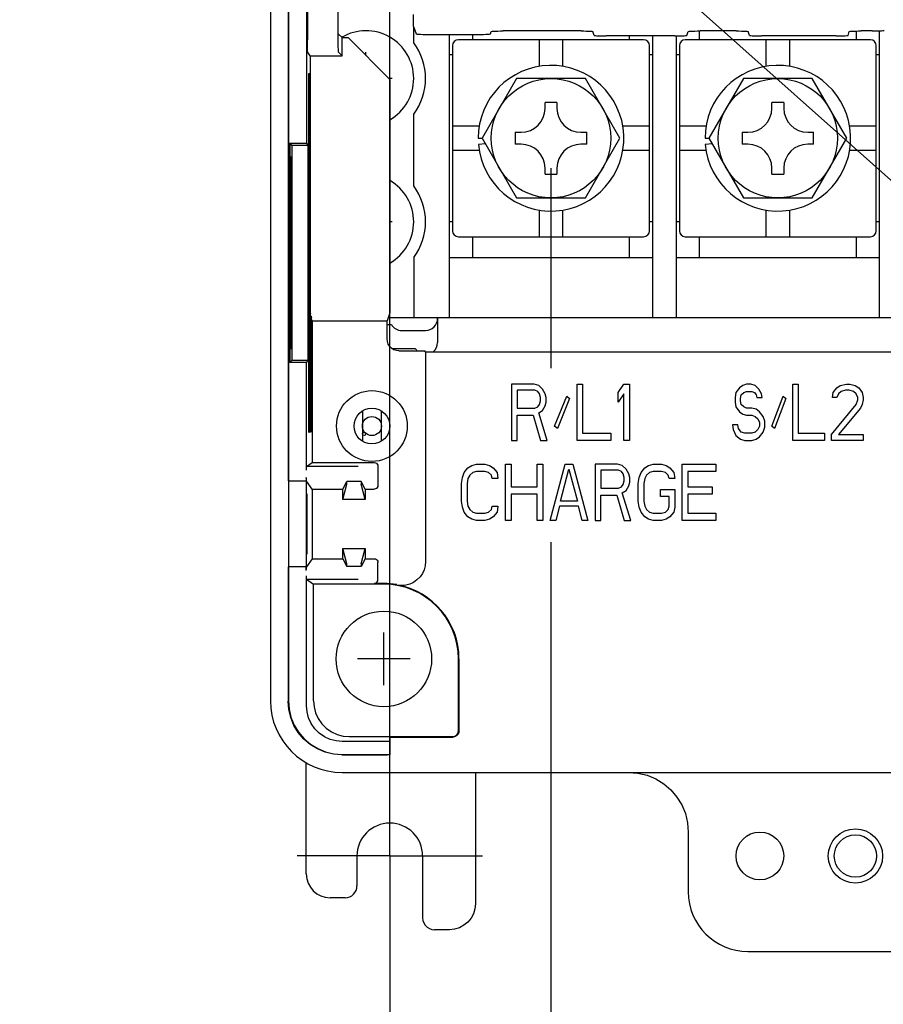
# Model space of a CAD drawing. Extents: x 30 to 410, y 35 to 287.
# Tile 11 of 23: x 218 to 247, y 108 to 141. Entities that reach past the tile are written whole.
import ezdxf

# ---------------------------------------------------------------- set-up
doc = ezdxf.new("R2010")
doc.units = 0
doc.header["$LTSCALE"] = 23.1
doc.linetypes.add('CENTER', pattern=[0.6, 0.375, -0.075, 0.075, -0.075])
doc.layers.get('0').update_dxf_attribs({"linetype": 'CONTINUOUS'})
for name, color, linetype in [('ALL_CURVE', 7, 'CONTINUOUS'), ('ALL_DIM', 7, 'CONTINUOUS'), ('ALL_NOTE', 7, 'CONTINUOUS'), ('DEFAULT_1', 7, 'CENTER')]:
    doc.layers.add(name, color=color, linetype=linetype)
doc.dimstyles.get("Standard").update_dxf_attribs({"dimtxt": 2.5, "dimasz": 2.5, "dimexe": 1.25, "dimexo": 0.625, "dimtad": 1, "dimcen": 2.5, "dimazin": 3, "dimtfac": 1, "dimtmove": 0, "dimatfit": 3})

# ---------------------------------------------------------------- blocks, each defined once
blk = doc.blocks.new('_OPEN')
at = {"color": 0, "linetype": 'BYBLOCK'}
for p, q in [((0, 0), (-1, 0.25)), ((-1, -0.25), (0, 0)), ((-1, 0), (0, 0))]:
    blk.add_line(p, q, dxfattribs=at)
blk = doc.blocks.new('*D15')
at = {"layer": 'ALL_DIM', "color": 2, "linetype": 'CONTINUOUS'}
for p, q in [((230.622, 113.721), (230.622, 190.152)), ((234.022, 155.577), (234.022, 190.152)), ((230.622, 189.152), (220.359, 189.152)), ((220.359, 189.152), (232.322, 189.152)), ((239.022, 189.152), (232.322, 189.152)), ((234.022, 189.152), (239.022, 189.152)), ((234.022, 148.761), (234.022, 154.351))]:
    blk.add_line(p, q, dxfattribs=at)
at = {"layer": 'ALL_DIM', "color": 2, "linetype": 'CONTINUOUS', "xscale": 2, "yscale": 2, "zscale": 2}
blk.add_blockref('_OPEN', (230.622, 189.152), dxfattribs=at)
at = {"layer": 'ALL_DIM', "color": 2, "linetype": 'CONTINUOUS', "xscale": 2, "yscale": 2, "zscale": 2, "rotation": 180}
blk.add_blockref('_OPEN', (234.022, 189.152), dxfattribs=at)
blk = doc.blocks.new('_DOT')
at = {"color": 0, "linetype": 'BYBLOCK'}
blk.add_line((-0.25, 0), (-1, 0), dxfattribs=at)
at = {"color": 0, "linetype": 'BYBLOCK', "const_width": 0.25}
blk.add_lwpolyline([(-0.125, 0, 1), (0.125, 0, 1)], format="xyb", close=True, dxfattribs=at)
blk = doc.blocks.new('*D17')
at = {"layer": 'ALL_DIM', "color": 2, "linetype": 'CONTINUOUS'}
for p, q in [((235.022, 147.761), (310.403, 147.761)), ((309.403, 147.761), (309.403, 142.261)), ((309.403, 136.761), (309.403, 142.261)), ((290.222, 136.761), (310.403, 136.761))]:
    blk.add_line(p, q, dxfattribs=at)
at = {"layer": 'ALL_DIM', "color": 2, "linetype": 'CONTINUOUS', "xscale": 2, "yscale": 2, "zscale": 2}
for name, p, rotation in [('_DOT', (309.403, 147.761), 90), ('_OPEN', (309.403, 136.761), 270)]:
    blk.add_blockref(name, p, dxfattribs=dict(at, rotation=rotation))
blk = doc.blocks.new('*D19')
at = {"layer": 'ALL_DIM', "color": 2, "linetype": 'CONTINUOUS'}
for p, q in [((236.022, 135.761), (236.022, 129.06)), ((289.222, 135.761), (289.222, 128.881)), ((289.222, 126.114), (289.222, 88.649)), ((236.022, 123.233), (236.022, 88.649)), ((236.022, 89.649), (262.622, 89.649)), ((289.222, 89.649), (262.622, 89.649))]:
    blk.add_line(p, q, dxfattribs=at)
at = {"layer": 'ALL_DIM', "color": 2, "linetype": 'CONTINUOUS', "xscale": 2, "yscale": 2, "zscale": 2, "rotation": 180}
blk.add_blockref('_OPEN', (236.022, 89.649), dxfattribs=at)
at = {"layer": 'ALL_DIM', "color": 2, "linetype": 'CONTINUOUS', "xscale": 2, "yscale": 2, "zscale": 2}
blk.add_blockref('_OPEN', (289.222, 89.649), dxfattribs=at)
blk = doc.blocks.new('*D20')
at = {"layer": 'ALL_DIM', "color": 2, "linetype": 'CONTINUOUS'}
for p, q in [((236.022, 135.761), (236.022, 129.087)), ((236.022, 123.233), (236.022, 88.649)), ((230.622, 111.721), (230.622, 88.649)), ((230.622, 89.649), (218.221, 89.649)), ((218.221, 89.649), (233.322, 89.649)), ((241.022, 89.649), (233.322, 89.649)), ((236.022, 89.649), (241.022, 89.649))]:
    blk.add_line(p, q, dxfattribs=at)
at = {"layer": 'ALL_DIM', "color": 2, "linetype": 'CONTINUOUS', "xscale": 2, "yscale": 2, "zscale": 2}
blk.add_blockref('_OPEN', (230.622, 89.649), dxfattribs=at)
at = {"layer": 'ALL_DIM', "color": 2, "linetype": 'CONTINUOUS', "xscale": 2, "yscale": 2, "zscale": 2, "rotation": 180}
blk.add_blockref('_OPEN', (236.022, 89.649), dxfattribs=at)
blk = doc.blocks.new('*D21')
at = {"layer": 'ALL_DIM', "color": 2, "linetype": 'CONTINUOUS'}
for p, q in [((230.622, 111.721), (230.622, 97.048)), ((258.022, 111.721), (258.022, 97.048)), ((230.622, 98.048), (244.322, 98.048)), ((258.022, 98.048), (244.322, 98.048))]:
    blk.add_line(p, q, dxfattribs=at)
at = {"layer": 'ALL_DIM', "color": 2, "linetype": 'CONTINUOUS', "xscale": 2, "yscale": 2, "zscale": 2, "rotation": 180}
blk.add_blockref('_OPEN', (230.622, 98.048), dxfattribs=at)
at = {"layer": 'ALL_DIM', "color": 2, "linetype": 'CONTINUOUS', "xscale": 2, "yscale": 2, "zscale": 2}
blk.add_blockref('_OPEN', (258.022, 98.048), dxfattribs=at)
blk = doc.blocks.new('*D42')
at = {"layer": 'ALL_DIM', "color": 2, "linetype": 'CONTINUOUS'}
for p, q in [((230.622, 113.721), (230.622, 205.483)), ((274.762, 183.024), (274.762, 205.483)), ((230.622, 204.483), (252.692, 204.483)), ((274.762, 204.483), (252.692, 204.483))]:
    blk.add_line(p, q, dxfattribs=at)
at = {"layer": 'ALL_DIM', "color": 2, "linetype": 'CONTINUOUS', "xscale": 2, "yscale": 2, "zscale": 2, "rotation": 180}
blk.add_blockref('_OPEN', (230.622, 204.483), dxfattribs=at)
at = {"layer": 'ALL_DIM', "color": 2, "linetype": 'CONTINUOUS', "xscale": 2, "yscale": 2, "zscale": 2}
blk.add_blockref('_OPEN', (274.762, 204.483), dxfattribs=at)

msp = doc.modelspace()

# ---------------------------------------------------------------- linework, layer by layer
at = {"color": 7, "linetype": 'CONTINUOUS'}
for p, q in [((227.212, 159.666), (227.212, 125.281)), ((227.222, 159.669), (227.222, 117.921)), ((226.622, 159.478), (226.622, 117.921)), ((227.829, 153.452), (227.829, 136.596)), ((227.859, 153.41), (227.859, 140.053)), ((228.883, 153.41), (228.883, 140.053)), ((228.894, 140.26), (228.894, 153.4)), ((231.42, 140.501), (231.501, 140.259)), ((231.422, 139.961), (231.422, 140.496)), ((228.894, 140.26), (229.022, 140.132)), ((231.901, 140.238), (233.59, 140.238)), ((232.622, 130.761), (232.622, 140.238)), ((233.402, 140.061), (233.402, 140.238)), ((233.99, 140.259), (234.015, 140.333)), ((237.029, 140.353), (234.415, 140.353)), ((237.471, 140.206), (237.429, 140.333)), ((240.173, 140.186), (237.871, 140.186)), ((238.642, 140.186), (238.642, 140.061)), ((239.422, 140.186), (239.422, 130.761)), ((240.222, 130.761), (240.222, 140.186)), ((240.573, 140.206), (240.615, 140.333)), ((241.002, 140.061), (241.002, 140.353)), ((242.229, 140.353), (241.015, 140.353)), ((242.671, 140.206), (242.629, 140.333)), ((245.573, 140.186), (243.071, 140.186)), ((245.973, 140.206), (246.015, 140.333)), ((246.242, 140.351), (246.242, 140.061)), ((246.781, 140.353), (246.415, 140.353)), ((247.022, 140.358), (247.022, 130.761)), ((229.022, 139.521), (229.022, 140.132)), ((229.022, 140.132), (229.222, 140.132)), ((230.622, 138.731), (229.222, 140.132)), ((232.722, 139.861), (232.722, 133.661)), ((239.122, 140.061), (232.922, 140.061)), ((235.622, 140.061), (235.622, 139.168)), ((236.422, 139.168), (236.422, 140.061)), ((239.322, 133.661), (239.322, 139.861)), ((240.322, 139.861), (240.322, 133.661)), ((246.722, 140.061), (240.522, 140.061)), ((243.222, 140.061), (243.222, 139.168)), ((244.022, 139.168), (244.022, 140.061)), ((246.922, 133.661), (246.922, 139.861)), ((227.956, 139.521), (227.863, 139.653)), ((227.956, 139.521), (227.956, 131.061)), ((227.956, 139.521), (229.022, 139.521)), ((229.022, 139.521), (228.89, 139.653)), ((232.622, 139.561), (232.722, 139.561)), ((239.322, 139.561), (239.422, 139.561)), ((240.222, 139.561), (240.322, 139.561)), ((246.922, 139.561), (247.022, 139.561)), ((227.905, 126.909), (227.905, 138.933)), ((227.905, 138.933), (227.925, 138.929)), ((227.925, 138.929), (227.925, 126.913)), ((227.935, 126.914), (227.935, 138.928)), ((227.935, 138.928), (227.954, 138.924)), ((227.954, 138.924), (227.954, 126.918)), ((234.867, 138.761), (233.713, 136.761)), ((237.177, 138.761), (234.867, 138.761)), ((238.331, 136.761), (237.177, 138.761)), ((242.467, 138.761), (241.313, 136.761)), ((244.777, 138.761), (242.467, 138.761)), ((245.931, 136.761), (244.777, 138.761)), ((235.822, 137.761), (235.822, 137.961)), ((236.222, 137.961), (235.822, 137.961)), ((236.222, 137.961), (236.222, 137.761)), ((243.422, 137.761), (243.422, 137.961)), ((243.822, 137.961), (243.422, 137.961)), ((243.822, 137.961), (243.822, 137.761)), ((231.422, 135.161), (231.422, 137.561)), ((233.615, 137.161), (232.722, 137.161)), ((234.822, 136.961), (234.822, 136.561)), ((234.822, 136.961), (235.022, 136.961)), ((237.022, 136.961), (237.222, 136.961)), ((237.222, 136.561), (237.222, 136.961)), ((239.322, 137.161), (238.429, 137.161)), ((241.215, 137.161), (240.322, 137.161)), ((242.422, 136.961), (242.422, 136.561)), ((242.422, 136.961), (242.622, 136.961)), ((244.622, 136.961), (244.822, 136.961)), ((244.822, 136.561), (244.822, 136.961)), ((246.922, 137.161), (246.029, 137.161)), ((227.267, 136.596), (227.267, 129.246)), ((227.267, 136.596), (227.342, 136.521)), ((227.267, 136.596), (227.829, 136.596)), ((227.829, 136.596), (227.882, 136.521)), ((233.582, 136.761), (233.713, 136.761)), ((233.824, 136.569), (233.591, 136.548)), ((233.713, 136.761), (234.867, 134.761)), ((235.022, 136.561), (234.822, 136.561)), ((237.222, 136.561), (237.022, 136.561)), ((237.177, 134.761), (238.331, 136.761)), ((241.182, 136.761), (241.313, 136.761)), ((241.424, 136.569), (241.191, 136.548)), ((241.313, 136.761), (242.467, 134.761)), ((242.622, 136.561), (242.422, 136.561)), ((244.822, 136.561), (244.622, 136.561)), ((244.777, 134.761), (245.931, 136.761)), ((227.342, 136.521), (227.342, 129.321)), ((227.882, 136.521), (227.342, 136.521)), ((227.882, 129.321), (227.882, 136.521)), ((232.722, 136.361), (233.615, 136.361)), ((238.429, 136.361), (239.322, 136.361)), ((240.322, 136.361), (241.215, 136.361)), ((246.029, 136.361), (246.922, 136.361)), ((227.298, 136.121), (227.298, 129.721)), ((227.34, 136.121), (227.298, 136.121)), ((227.34, 129.721), (227.34, 136.121)), ((235.822, 135.561), (235.822, 135.761)), ((235.822, 135.561), (236.222, 135.561)), ((236.222, 135.761), (236.222, 135.561)), ((243.422, 135.561), (243.422, 135.761)), ((243.422, 135.561), (243.822, 135.561)), ((243.822, 135.761), (243.822, 135.561)), ((234.867, 134.761), (237.177, 134.761)), ((242.467, 134.761), (244.777, 134.761)), ((235.622, 134.354), (235.622, 133.461)), ((236.422, 133.461), (236.422, 134.354)), ((243.222, 134.354), (243.222, 133.461)), ((244.022, 133.461), (244.022, 134.354)), ((232.722, 133.961), (232.622, 133.961)), ((239.422, 133.961), (239.322, 133.961)), ((240.322, 133.961), (240.222, 133.961)), ((247.022, 133.961), (246.922, 133.961)), ((232.922, 133.461), (239.122, 133.461)), ((233.402, 132.761), (233.402, 133.461)), ((238.642, 133.461), (238.642, 132.761)), ((240.522, 133.461), (246.722, 133.461)), ((241.002, 132.761), (241.002, 133.461)), ((246.242, 133.461), (246.242, 132.761)), ((231.422, 132.761), (231.422, 130.761)), ((232.622, 132.761), (239.422, 132.761)), ((240.222, 132.761), (247.022, 132.761)), ((227.958, 130.911), (227.964, 130.884)), ((227.964, 126.92), (227.964, 130.884)), ((227.984, 130.801), (227.964, 130.801)), ((227.984, 130.801), (227.984, 126.923)), ((227.984, 130.801), (227.994, 130.758)), ((227.994, 126.925), (227.994, 130.758)), ((228.013, 130.675), (227.994, 130.675)), ((228.013, 130.675), (228.013, 126.928)), ((228.013, 130.675), (228.02, 130.643)), ((228.02, 130.643), (228.02, 125.898)), ((228.02, 130.643), (230.529, 130.643)), ((230.619, 130.911), (230.529, 130.643)), ((230.529, 130.039), (230.529, 130.643)), ((230.569, 130.761), (259.422, 130.761)), ((232.222, 130.761), (232.222, 129.921)), ((230.529, 130.521), (230.676, 130.521)), ((231.022, 130.321), (231.822, 130.321)), ((227.298, 129.721), (227.34, 129.721)), ((230.688, 129.721), (231.476, 129.721)), ((231.822, 129.611), (231.797, 129.635)), ((231.822, 129.611), (231.822, 122.583)), ((231.822, 129.611), (254.622, 129.611)), ((227.267, 129.246), (227.342, 129.321)), ((227.882, 129.321), (227.342, 129.321)), ((227.829, 129.246), (227.882, 129.321)), ((227.829, 129.246), (227.267, 129.246)), ((227.829, 125.642), (227.829, 129.246)), ((229.702, 127.624), (229.702, 126.618)), ((230.342, 126.618), (230.342, 127.624)), ((227.925, 126.913), (227.905, 126.909)), ((227.954, 126.918), (227.935, 126.914)), ((227.984, 126.923), (227.964, 126.92)), ((228.013, 126.928), (227.994, 126.925)), ((227.831, 125.762), (228.02, 125.898)), ((229.556, 125.762), (227.831, 125.762)), ((228.02, 125.898), (230.102, 125.898)), ((230.222, 125.778), (230.222, 125.128)), ((227.822, 125.399), (227.822, 125.281)), ((227.829, 122.325), (227.829, 125.357)), ((227.212, 125.281), (227.822, 125.281)), ((228.02, 125.008), (227.831, 125.279)), ((228.02, 125.008), (228.02, 122.674)), ((228.02, 125.008), (229.053, 125.008)), ((229.053, 125.008), (229.182, 125.266)), ((229.053, 124.661), (229.182, 125.177)), ((229.053, 124.661), (229.053, 125.008)), ((229.662, 125.266), (229.182, 125.266)), ((229.791, 125.008), (229.662, 125.266)), ((229.662, 125.266), (229.662, 125.217)), ((229.662, 125.217), (229.662, 125.189)), ((229.791, 124.661), (229.662, 125.177)), ((229.791, 125.008), (229.791, 124.661)), ((229.791, 125.008), (230.102, 125.008)), ((227.836, 124.841), (227.836, 122.841)), ((227.847, 124.841), (227.836, 124.841)), ((227.847, 122.841), (227.847, 124.841)), ((229.791, 124.661), (229.053, 124.661)), ((229.182, 122.506), (229.053, 123.021)), ((229.053, 122.674), (229.053, 123.021)), ((229.053, 123.021), (229.791, 123.021)), ((229.662, 122.506), (229.791, 123.021)), ((229.791, 123.021), (229.791, 122.674)), ((227.836, 122.841), (227.847, 122.841)), ((227.212, 122.401), (227.212, 117.91)), ((227.822, 122.401), (227.212, 122.401)), ((227.822, 122.283), (227.822, 122.401)), ((228.02, 122.674), (227.831, 122.403)), ((228.02, 122.674), (229.053, 122.674)), ((229.053, 122.674), (229.182, 122.416)), ((229.182, 122.466), (229.182, 122.493)), ((229.182, 122.416), (229.182, 122.466)), ((229.662, 122.416), (229.182, 122.416)), ((229.791, 122.674), (229.662, 122.416)), ((229.791, 122.674), (230.102, 122.674)), ((230.222, 122.01), (230.222, 122.554)), ((227.829, 117.754), (227.829, 122.107)), ((227.831, 121.987), (228.063, 121.821)), ((227.831, 121.987), (229.556, 121.987)), ((228.063, 117.921), (228.063, 121.821)), ((230.422, 121.821), (228.063, 121.821)), ((230.422, 121.85), (230.105, 121.85)), ((230.222, 121.972), (230.222, 122.01)), ((232.922, 116.921), (232.922, 119.321)), ((232.939, 119.321), (232.939, 116.904)), ((230.622, 116.554), (229.029, 116.554)), ((229.263, 116.721), (232.722, 116.721)), ((230.622, 116.697), (230.622, 116.121)), ((231.422, 116.704), (232.739, 116.704)), ((229.011, 116.111), (230.222, 116.111)), ((229.022, 116.121), (230.622, 116.121)), ((230.622, 115.821), (230.622, 116.118)), ((227.822, 112.121), (227.822, 115.85)), ((229.022, 115.521), (296.222, 115.521)), ((233.492, 115.521), (233.492, 111.121)), ((240.622, 113.521), (240.622, 111.521)), ((229.522, 112.721), (229.522, 111.721)), ((231.722, 112.721), (231.722, 110.652)), ((229.122, 111.321), (228.622, 111.321)), ((232.622, 110.251), (232.122, 110.252)), ((242.622, 109.521), (254.222, 109.521))]:
    msp.add_line(p, q, dxfattribs=at)
for points in [[(231.42, 140.501), (231.419, 140.515), (231.417, 140.547), (231.416, 140.596), (231.415, 140.658), (231.414, 140.733), (231.414, 140.815), (231.414, 140.901)], [(231.501, 140.259), (231.512, 140.254), (231.543, 140.25), (231.591, 140.246), (231.654, 140.243), (231.729, 140.24), (231.813, 140.239), (231.901, 140.238)], [(233.59, 140.238), (233.678, 140.239), (233.762, 140.24), (233.837, 140.243), (233.901, 140.246), (233.949, 140.25), (233.979, 140.254), (233.99, 140.259)], [(234.015, 140.333), (234.026, 140.337), (234.057, 140.342), (234.105, 140.346), (234.168, 140.349), (234.243, 140.351), (234.327, 140.353), (234.415, 140.353)], [(237.029, 140.353), (237.117, 140.353), (237.201, 140.351), (237.276, 140.349), (237.339, 140.346), (237.387, 140.342), (237.417, 140.337), (237.429, 140.333)], [(237.471, 140.206), (237.482, 140.202), (237.513, 140.197), (237.561, 140.193), (237.624, 140.19), (237.699, 140.188), (237.783, 140.186), (237.871, 140.186)], [(240.173, 140.186), (240.261, 140.186), (240.345, 140.188), (240.42, 140.19), (240.483, 140.193), (240.531, 140.197), (240.562, 140.202), (240.573, 140.206)], [(240.615, 140.333), (240.626, 140.337), (240.657, 140.342), (240.705, 140.346), (240.768, 140.349), (240.843, 140.351), (240.927, 140.353), (241.015, 140.353)], [(242.229, 140.353), (242.317, 140.353), (242.401, 140.351), (242.476, 140.349), (242.539, 140.346), (242.587, 140.342), (242.617, 140.337), (242.629, 140.333)], [(242.671, 140.206), (242.682, 140.202), (242.713, 140.197), (242.761, 140.193), (242.824, 140.19), (242.899, 140.188), (242.983, 140.186), (243.071, 140.186)], [(245.573, 140.186), (245.661, 140.186), (245.745, 140.188), (245.82, 140.19), (245.883, 140.193), (245.931, 140.197), (245.962, 140.202), (245.973, 140.206)], [(246.015, 140.333), (246.026, 140.337), (246.057, 140.342), (246.105, 140.346), (246.168, 140.349), (246.243, 140.351), (246.327, 140.353), (246.415, 140.353)], [(246.781, 140.353), (246.869, 140.354), (246.953, 140.355), (247.028, 140.358), (247.092, 140.361), (247.14, 140.365), (247.17, 140.369), (247.181, 140.374)], [(227.863, 139.653), (227.862, 139.664), (227.861, 139.695), (227.86, 139.742), (227.86, 139.806), (227.859, 139.881), (227.859, 139.965), (227.859, 140.053)], [(228.883, 140.053), (228.884, 139.965), (228.884, 139.881), (228.885, 139.806), (228.886, 139.742), (228.887, 139.695), (228.889, 139.664), (228.89, 139.653)], [(230.622, 138.731), (230.622, 131.061), (230.622, 131.014), (230.621, 130.973), (230.62, 130.941), (230.62, 130.92), (230.619, 130.911)], [(227.958, 130.911), (227.957, 130.92), (227.957, 130.941), (227.956, 130.973), (227.956, 131.014), (227.956, 131.061)], [(230.929, 129.639), (230.84, 129.649), (230.756, 129.678), (230.68, 129.726), (230.617, 129.789), (230.569, 129.865), (230.539, 129.95), (230.529, 130.039)], [(230.929, 129.639), (231.649, 129.639), (231.696, 129.638), (231.738, 129.638), (231.77, 129.637), (231.79, 129.636), (231.797, 129.635)], [(227.829, 125.679), (227.83, 125.712), (227.83, 125.739), (227.83, 125.756), (227.831, 125.762)], [(230.102, 125.898), (230.139, 125.892), (230.173, 125.875), (230.199, 125.848), (230.216, 125.815), (230.222, 125.778)], [(227.829, 125.357), (227.824, 125.378), (227.822, 125.399)], [(229.182, 125.177), (229.182, 125.18), (229.182, 125.189), (229.182, 125.202), (229.182, 125.266)], [(229.662, 125.189), (229.662, 125.18), (229.662, 125.177)], [(230.222, 125.128), (230.216, 125.091), (230.199, 125.058), (230.173, 125.031), (230.139, 125.014), (230.102, 125.008)], [(229.182, 122.493), (229.182, 122.502), (229.182, 122.506)], [(229.662, 122.506), (229.662, 122.502), (229.662, 122.493), (229.662, 122.481), (229.662, 122.416)], [(230.102, 122.674), (230.139, 122.668), (230.173, 122.651), (230.199, 122.625), (230.216, 122.591), (230.222, 122.554)], [(231.822, 122.583), (231.81, 122.444), (231.773, 122.308), (231.713, 122.181), (231.633, 122.067), (231.532, 121.967), (231.415, 121.886), (231.288, 121.829), (231.154, 121.794), (231.015, 121.783), (230.877, 121.796)], [(227.822, 122.283), (227.824, 122.304), (227.829, 122.325)], [(227.831, 121.987), (227.83, 121.993), (227.83, 122.011), (227.83, 122.037), (227.829, 122.07)], [(230.105, 121.85), (230.145, 121.857), (230.177, 121.876), (230.202, 121.903), (230.217, 121.936), (230.222, 121.972)], [(229.011, 116.111), (228.73, 116.133), (228.455, 116.199), (228.194, 116.307), (227.953, 116.454), (227.739, 116.638), (227.555, 116.852), (227.408, 117.093), (227.3, 117.354), (227.234, 117.629), (227.212, 117.91)], [(227.222, 117.921), (227.244, 117.639), (227.31, 117.365), (227.418, 117.104), (227.566, 116.863), (227.749, 116.648), (227.964, 116.465), (228.205, 116.317), (228.465, 116.209), (228.74, 116.143), (229.022, 116.121)], [(229.029, 116.554), (228.821, 116.572), (228.619, 116.626), (228.429, 116.715), (228.258, 116.835), (228.11, 116.982), (227.99, 117.154), (227.902, 117.343), (227.848, 117.545), (227.829, 117.754)], [(228.063, 117.921), (228.082, 117.713), (228.136, 117.511), (228.224, 117.321), (228.344, 117.15), (228.492, 117.002), (228.663, 116.882), (228.853, 116.793), (229.055, 116.739), (229.263, 116.721)], [(232.722, 116.721), (232.774, 116.728), (232.822, 116.748), (232.863, 116.78), (232.895, 116.821), (232.915, 116.869), (232.922, 116.921)], [(232.939, 116.904), (232.932, 116.853), (232.912, 116.804), (232.88, 116.763), (232.839, 116.731), (232.791, 116.711), (232.739, 116.704)], [(230.622, 116.697), (230.637, 116.699), (230.683, 116.7), (230.757, 116.701), (230.856, 116.702), (230.978, 116.703), (231.116, 116.704), (231.266, 116.704), (231.422, 116.704)], [(230.222, 116.111), (230.311, 116.111), (230.396, 116.111), (230.471, 116.112), (230.535, 116.113), (230.582, 116.115), (230.612, 116.116), (230.622, 116.118)], [(238.621, 115.521), (238.934, 115.496), (239.24, 115.423), (239.53, 115.303), (239.797, 115.139), (240.036, 114.935), (240.24, 114.696), (240.404, 114.429), (240.524, 114.139), (240.597, 113.834), (240.622, 113.521)], [(233.492, 111.121), (233.475, 110.951), (233.426, 110.788), (233.345, 110.638), (233.237, 110.506), (233.105, 110.398), (232.955, 110.318), (232.792, 110.268), (232.622, 110.251)], [(231.722, 110.652), (231.732, 110.563), (231.762, 110.478), (231.809, 110.402), (231.873, 110.339), (231.948, 110.291), (232.033, 110.262), (232.122, 110.252)]]:
    msp.add_lwpolyline(points, dxfattribs=at)
for centre, radius in [((236.022, 136.761), 2), ((243.622, 136.761), 2), ((230.022, 127.121), 1.185), ((230.022, 127.121), 0.6), ((230.022, 127.121), 0.32), ((230.422, 119.321), 1.6), ((243.022, 112.721), 0.8), ((246.222, 112.721), 0.909), ((246.222, 112.721), 0.709)]:
    msp.add_circle(centre, radius, dxfattribs=at)
for centre, radius, start, end in [((229.822, 138.761), 1.6, 300.0923, 120.2804), ((229.822, 138.761), 2, 323.1301, 36.8699), ((232.922, 139.861), 0.2, 90, 180), ((239.122, 139.861), 0.2, 0, 90), ((240.522, 139.861), 0.2, 90, 180), ((246.722, 139.861), 0.2, 0, 90), ((236.022, 136.761), 2.44, 185, 180), ((243.622, 136.761), 2.44, 185, 180), ((235.022, 137.761), 0.8, 270, 360), ((237.022, 137.761), 0.8, 180, 270), ((242.622, 137.761), 0.8, 270, 360), ((244.622, 137.761), 0.8, 180, 270), ((235.022, 135.761), 0.8, 0, 90), ((237.022, 135.761), 0.8, 90, 180), ((242.622, 135.761), 0.8, 0, 90), ((244.622, 135.761), 0.8, 90, 180), ((229.822, 133.961), 1.6, 300.0923, 59.9077), ((229.822, 133.961), 2, 323.1301, 36.8699), ((232.922, 133.661), 0.2, 180, 270), ((239.122, 133.661), 0.2, 270, 360), ((240.522, 133.661), 0.2, 180, 270), ((246.722, 133.661), 0.2, 270, 360), ((231.822, 130.721), 0.4, 270, 0), ((231.022, 130.721), 0.4, 210, 270), ((231.822, 129.921), 0.4, 210, 223.6356), ((231.822, 129.921), 0.4, 308.7537, 360), ((230.422, 119.321), 2.529, 80.0443, 90), ((230.422, 119.321), 2.5, 0, 90), ((230.422, 119.321), 2.517, 0, 79.5777), ((229.022, 117.921), 2.4, 180, 270), ((230.622, 112.721), 1.1, 0, 180), ((228.622, 112.121), 0.8, 180, 270), ((229.122, 111.721), 0.4, 270, 360), ((242.622, 111.521), 2, 180, 270)]:
    msp.add_arc(centre, radius, start, end, dxfattribs=at)
at = {"layer": 'ALL_CURVE', "color": 40, "linetype": 'CONTINUOUS'}
for p, q in [((229.822, 139.531), (229.822, 139.641)), ((230.702, 138.761), (230.592, 138.761)), ((230.702, 133.961), (230.622, 133.961)), ((230.422, 118.441), (230.422, 120.201)), ((231.302, 119.321), (229.542, 119.321))]:
    msp.add_line(p, q, dxfattribs=at)
at = {"layer": 'ALL_CURVE', "color": 4, "linetype": 'CONTINUOUS'}
for p, q in [((234.702, 128.521), (234.702, 126.641)), ((235.454, 128.521), (234.702, 128.521)), ((234.89, 128.321), (234.89, 127.721)), ((235.485, 128.321), (234.89, 128.321)), ((235.611, 128.481), (235.454, 128.521)), ((235.579, 128.281), (235.485, 128.321)), ((235.736, 128.361), (235.611, 128.481)), ((235.83, 128.201), (235.736, 128.361)), ((236.895, 126.641), (236.895, 128.521)), ((236.895, 128.521), (237.083, 128.521)), ((237.083, 128.521), (237.083, 126.881)), ((238.274, 128.241), (238.462, 128.521)), ((238.462, 128.521), (238.65, 128.521)), ((238.65, 128.521), (238.65, 126.641)), ((242.337, 128.401), (242.219, 128.241)), ((242.454, 128.481), (242.337, 128.401)), ((242.572, 128.521), (242.454, 128.481)), ((242.719, 128.521), (242.572, 128.521)), ((242.866, 128.481), (242.719, 128.521)), ((242.983, 128.361), (242.866, 128.481)), ((243.071, 128.201), (242.983, 128.361)), ((244.129, 126.641), (244.129, 128.521)), ((244.129, 128.521), (244.305, 128.521)), ((244.305, 128.521), (244.305, 126.881)), ((245.48, 128.241), (245.598, 128.401)), ((245.598, 128.401), (245.715, 128.481)), ((245.715, 128.481), (245.921, 128.521)), ((245.891, 128.321), (245.744, 128.281)), ((246.009, 128.321), (245.891, 128.321)), ((245.921, 128.521), (246.038, 128.521)), ((246.156, 128.281), (246.009, 128.321)), ((246.038, 128.521), (246.214, 128.481)), ((246.214, 128.481), (246.332, 128.401)), ((246.332, 128.401), (246.449, 128.241)), ((235.642, 128.201), (235.579, 128.281)), ((235.673, 128.081), (235.642, 128.201)), ((235.642, 127.841), (235.673, 127.961)), ((235.673, 127.961), (235.673, 128.081)), ((235.861, 128.081), (235.83, 128.201)), ((235.861, 127.921), (235.861, 128.081)), ((236.143, 127.121), (236.551, 128.121)), ((236.645, 128.041), (236.237, 127.041)), ((236.551, 128.121), (236.645, 128.041)), ((238.274, 127.921), (238.274, 128.241)), ((238.462, 128.201), (238.274, 127.921)), ((238.462, 126.641), (238.462, 128.201)), ((242.219, 128.241), (242.19, 128.081)), ((242.19, 128.081), (242.19, 127.921)), ((242.366, 128.041), (242.396, 128.161)), ((242.366, 127.961), (242.366, 128.041)), ((242.396, 127.841), (242.366, 127.961)), ((242.396, 128.161), (242.484, 128.241)), ((242.484, 128.241), (242.572, 128.281)), ((242.572, 128.281), (242.748, 128.281)), ((242.748, 128.281), (242.836, 128.241)), ((242.836, 128.241), (242.895, 128.161)), ((242.895, 128.161), (242.924, 128.081)), ((242.924, 128.081), (243.101, 128.081)), ((243.101, 128.081), (243.071, 128.201)), ((243.424, 127.121), (243.806, 128.121)), ((243.894, 128.041), (243.512, 127.041)), ((243.806, 128.121), (243.894, 128.041)), ((245.451, 128.081), (245.48, 128.241)), ((245.598, 128.081), (245.451, 128.081)), ((245.656, 128.201), (245.598, 128.081)), ((245.744, 128.281), (245.656, 128.201)), ((246.244, 128.201), (246.156, 128.281)), ((246.303, 128.081), (246.244, 128.201)), ((246.244, 127.841), (246.303, 128.001)), ((246.303, 128.001), (246.303, 128.081)), ((246.449, 128.241), (246.479, 128.081)), ((246.479, 128.001), (246.449, 127.841)), ((246.479, 128.081), (246.479, 128.001)), ((234.89, 127.721), (235.485, 127.721)), ((235.485, 127.721), (235.579, 127.761)), ((235.579, 127.761), (235.642, 127.841)), ((235.611, 127.561), (235.736, 127.641)), ((235.736, 127.641), (235.83, 127.801)), ((235.83, 127.801), (235.861, 127.921)), ((242.19, 127.921), (242.219, 127.761)), ((242.219, 127.761), (242.337, 127.601)), ((242.484, 127.761), (242.396, 127.841)), ((242.572, 127.721), (242.484, 127.761)), ((242.748, 127.721), (242.572, 127.721)), ((242.895, 127.681), (242.748, 127.721)), ((243.013, 127.601), (242.895, 127.681)), ((245.421, 126.841), (246.244, 127.841)), ((246.391, 127.721), (245.656, 126.841)), ((246.449, 127.841), (246.391, 127.721)), ((234.89, 126.641), (234.89, 127.481)), ((234.89, 127.481), (235.423, 127.481)), ((235.423, 127.481), (235.673, 126.641)), ((235.893, 126.641), (235.611, 127.561)), ((242.337, 127.601), (242.454, 127.521)), ((242.454, 127.521), (242.572, 127.481)), ((242.572, 127.481), (242.748, 127.481)), ((242.748, 127.481), (242.866, 127.441)), ((242.866, 127.441), (242.954, 127.361)), ((242.954, 127.361), (243.013, 127.241)), ((243.13, 127.441), (243.013, 127.601)), ((243.189, 127.281), (243.13, 127.441)), ((236.237, 127.041), (236.143, 127.121)), ((242.102, 127.161), (242.131, 127.001)), ((242.278, 127.161), (242.102, 127.161)), ((242.131, 127.001), (242.219, 126.801)), ((242.308, 127.041), (242.278, 127.161)), ((242.396, 126.921), (242.308, 127.041)), ((242.954, 127.001), (242.866, 126.921)), ((243.013, 127.121), (242.954, 127.001)), ((243.013, 127.241), (243.013, 127.121)), ((243.13, 126.921), (243.189, 127.081)), ((243.189, 127.081), (243.189, 127.281)), ((243.512, 127.041), (243.424, 127.121)), ((234.702, 126.641), (234.89, 126.641)), ((235.673, 126.641), (235.893, 126.641)), ((238.023, 126.641), (236.895, 126.641)), ((237.083, 126.881), (238.023, 126.881)), ((238.023, 126.881), (238.023, 126.641)), ((238.65, 126.641), (238.462, 126.641)), ((242.219, 126.801), (242.366, 126.681)), ((242.366, 126.681), (242.513, 126.641)), ((242.513, 126.881), (242.396, 126.921)), ((242.748, 126.881), (242.513, 126.881)), ((242.513, 126.641), (242.748, 126.641)), ((242.866, 126.921), (242.748, 126.881)), ((242.748, 126.641), (242.895, 126.681)), ((242.895, 126.681), (243.013, 126.761)), ((243.013, 126.761), (243.13, 126.921)), ((245.186, 126.641), (244.129, 126.641)), ((244.305, 126.881), (245.186, 126.881)), ((245.186, 126.881), (245.186, 126.641)), ((245.421, 126.641), (245.421, 126.841)), ((246.479, 126.641), (245.421, 126.641)), ((245.656, 126.841), (246.479, 126.841)), ((246.479, 126.841), (246.479, 126.641)), ((233.116, 125.561), (233.241, 125.721)), ((233.241, 125.721), (233.367, 125.801)), ((233.367, 125.801), (233.523, 125.841)), ((233.523, 125.841), (233.805, 125.841)), ((233.805, 125.841), (233.962, 125.801)), ((233.962, 125.801), (234.087, 125.721)), ((234.087, 125.721), (234.213, 125.561)), ((234.495, 123.961), (234.495, 125.841)), ((234.495, 125.841), (234.683, 125.841)), ((234.683, 125.841), (234.683, 125.081)), ((235.56, 125.081), (235.56, 125.841)), ((235.56, 125.841), (235.748, 125.841)), ((235.748, 125.841), (235.748, 123.961)), ((235.999, 123.961), (236.5, 125.841)), ((236.343, 124.601), (236.625, 125.681)), ((236.5, 125.841), (236.751, 125.841)), ((236.625, 125.681), (236.907, 124.601)), ((236.751, 125.841), (237.252, 123.961)), ((237.503, 125.841), (237.503, 123.961)), ((238.255, 125.841), (237.503, 125.841)), ((238.411, 125.801), (238.255, 125.841)), ((238.537, 125.681), (238.411, 125.801)), ((238.631, 125.521), (238.537, 125.681)), ((239.038, 125.561), (239.163, 125.721)), ((239.163, 125.721), (239.289, 125.801)), ((239.289, 125.801), (239.445, 125.841)), ((239.445, 125.841), (239.727, 125.841)), ((239.727, 125.841), (239.884, 125.801)), ((239.884, 125.801), (240.009, 125.721)), ((240.009, 125.721), (240.135, 125.561)), ((240.417, 123.961), (240.417, 125.841)), ((240.417, 125.841), (241.545, 125.841)), ((241.545, 125.841), (241.545, 125.601)), ((233.022, 125.201), (233.053, 125.401)), ((233.053, 125.401), (233.116, 125.561)), ((233.241, 125.361), (233.21, 125.201)), ((233.304, 125.481), (233.241, 125.361)), ((233.398, 125.561), (233.304, 125.481)), ((233.523, 125.601), (233.398, 125.561)), ((233.805, 125.601), (233.523, 125.601)), ((233.931, 125.561), (233.805, 125.601)), ((234.025, 125.481), (233.931, 125.561)), ((234.056, 125.361), (234.025, 125.481)), ((234.244, 125.361), (234.056, 125.361)), ((234.213, 125.561), (234.244, 125.361)), ((237.691, 125.641), (237.691, 125.041)), ((238.286, 125.641), (237.691, 125.641)), ((238.38, 125.601), (238.286, 125.641)), ((238.443, 125.521), (238.38, 125.601)), ((238.474, 125.401), (238.443, 125.521)), ((238.474, 125.281), (238.474, 125.401)), ((238.662, 125.401), (238.631, 125.521)), ((238.662, 125.241), (238.662, 125.401)), ((238.944, 125.201), (238.975, 125.401)), ((238.975, 125.401), (239.038, 125.561)), ((239.163, 125.361), (239.132, 125.201)), ((239.226, 125.481), (239.163, 125.361)), ((239.32, 125.561), (239.226, 125.481)), ((239.445, 125.601), (239.32, 125.561)), ((239.727, 125.601), (239.445, 125.601)), ((239.853, 125.561), (239.727, 125.601)), ((239.947, 125.481), (239.853, 125.561)), ((239.978, 125.361), (239.947, 125.481)), ((240.166, 125.361), (239.978, 125.361)), ((240.135, 125.561), (240.166, 125.361)), ((240.605, 125.601), (240.605, 125.081)), ((241.545, 125.601), (240.605, 125.601)), ((233.022, 124.601), (233.022, 125.201)), ((233.21, 125.201), (233.21, 124.601)), ((234.683, 125.081), (235.56, 125.081)), ((237.691, 125.041), (238.286, 125.041)), ((238.286, 125.041), (238.38, 125.081)), ((238.38, 125.081), (238.443, 125.161)), ((238.443, 125.161), (238.474, 125.281)), ((238.537, 124.961), (238.631, 125.121)), ((238.631, 125.121), (238.662, 125.241)), ((238.944, 124.601), (238.944, 125.201)), ((239.132, 125.201), (239.132, 124.601)), ((239.696, 124.761), (239.696, 125.001)), ((239.696, 125.001), (240.166, 125.001)), ((240.166, 125.001), (240.166, 124.401)), ((240.605, 125.081), (241.419, 125.081)), ((241.419, 125.081), (241.419, 124.841)), ((234.683, 124.841), (234.683, 123.961)), ((235.56, 124.841), (234.683, 124.841)), ((235.56, 123.961), (235.56, 124.841)), ((237.691, 123.961), (237.691, 124.801)), ((237.691, 124.801), (238.223, 124.801)), ((238.223, 124.801), (238.474, 123.961)), ((238.411, 124.881), (238.537, 124.961)), ((238.693, 123.961), (238.411, 124.881)), ((239.978, 124.761), (239.696, 124.761)), ((239.978, 124.441), (239.978, 124.761)), ((240.605, 124.841), (240.605, 124.201)), ((241.419, 124.841), (240.605, 124.841)), ((233.053, 124.401), (233.022, 124.601)), ((233.116, 124.241), (233.053, 124.401)), ((233.21, 124.601), (233.241, 124.441)), ((233.241, 124.441), (233.304, 124.321)), ((234.025, 124.321), (234.056, 124.441)), ((234.056, 124.441), (234.244, 124.441)), ((234.244, 124.441), (234.213, 124.241)), ((236.312, 124.441), (236.187, 123.961)), ((236.939, 124.441), (236.312, 124.441)), ((236.907, 124.601), (236.343, 124.601)), ((237.064, 123.961), (236.939, 124.441)), ((238.975, 124.401), (238.944, 124.601)), ((239.038, 124.241), (238.975, 124.401)), ((239.132, 124.601), (239.163, 124.441)), ((239.163, 124.441), (239.226, 124.321)), ((239.947, 124.321), (239.978, 124.441)), ((240.166, 124.401), (240.135, 124.241)), ((233.241, 124.081), (233.116, 124.241)), ((233.367, 124.001), (233.241, 124.081)), ((233.304, 124.321), (233.398, 124.241)), ((233.523, 123.961), (233.367, 124.001)), ((233.398, 124.241), (233.523, 124.201)), ((233.523, 124.201), (233.805, 124.201)), ((233.805, 124.201), (233.931, 124.241)), ((233.962, 124.001), (233.805, 123.961)), ((233.931, 124.241), (234.025, 124.321)), ((234.087, 124.081), (233.962, 124.001)), ((234.213, 124.241), (234.087, 124.081)), ((239.163, 124.081), (239.038, 124.241)), ((239.289, 124.001), (239.163, 124.081)), ((239.226, 124.321), (239.32, 124.241)), ((239.445, 123.961), (239.289, 124.001)), ((239.32, 124.241), (239.445, 124.201)), ((239.445, 124.201), (239.727, 124.201)), ((239.727, 124.201), (239.853, 124.241)), ((239.884, 124.001), (239.727, 123.961)), ((239.853, 124.241), (239.947, 124.321)), ((240.009, 124.081), (239.884, 124.001)), ((240.135, 124.241), (240.009, 124.081)), ((240.605, 124.201), (241.545, 124.201)), ((241.545, 124.201), (241.545, 123.961)), ((233.805, 123.961), (233.523, 123.961)), ((234.683, 123.961), (234.495, 123.961)), ((235.748, 123.961), (235.56, 123.961)), ((236.187, 123.961), (235.999, 123.961)), ((237.252, 123.961), (237.064, 123.961)), ((237.503, 123.961), (237.691, 123.961)), ((238.474, 123.961), (238.693, 123.961)), ((239.727, 123.961), (239.445, 123.961)), ((241.545, 123.961), (240.417, 123.961))]:
    msp.add_line(p, q, dxfattribs=at)
msp.add_circle((229.757, 126.856), 0.0549, dxfattribs=at)
at = {"layer": 'ALL_NOTE', "color": 2, "linetype": 'CONTINUOUS'}
msp.add_line((235.245, 146.19), (298.872, 89.502), dxfattribs=at)
at = {"layer": 'DEFAULT_1', "color": 7, "linetype": 'CENTER'}
for q in [(230.622, 115.821), (227.522, 112.721), (230.622, 109.621), (233.722, 112.721)]:
    msp.add_line((230.622, 112.721), q, dxfattribs=at)

# ---------------------------------------------------------------- dimensions: what is measured, and where the dimension line sits
at = {"layer": 'ALL_DIM', "color": 2, "linetype": 'CONTINUOUS'}
for base, p1, p2, picture, middle in [((274.762, 204.483), (230.622, 113.721), (274.762, 183.024), '*D42', (254.612, 205.183)), ((258.022, 98.048), (230.622, 111.721), (258.022, 111.721), '*D21', (239.993, 98.748))]:
    dim = msp.add_linear_dim(base=base, p1=p1, p2=p2, dimstyle='Standard', dxfattribs=at)
    dim.commit()
    dim.dimension.update_dxf_attribs({"geometry": picture, "text_midpoint": middle, "dimtype": 128})
for base, p1, p2, picture, middle in [((230.622, 189.152), (234.022, 148.761), (230.622, 113.721), '*D15', (220.359, 189.852)), ((230.622, 89.649), (236.022, 135.761), (230.622, 111.721), '*D20', (218.221, 90.349)), ((236.022, 89.649), (289.222, 135.761), (236.022, 135.761), '*D19', (254.281, 90.349))]:
    dim = msp.add_linear_dim(base=base, p1=p1, p2=p2, angle=180, dimstyle='Standard', dxfattribs=at)
    dim.commit()
    dim.dimension.update_dxf_attribs({"geometry": picture, "text_midpoint": middle, "dimtype": 128})
dim = msp.add_linear_dim(base=(309.403, 136.761), p1=(235.022, 147.761), p2=(290.222, 136.761), angle=270, dimstyle='Standard', override={"dimblk1": 'DOT', "dimsah": 1}, dxfattribs=at)
dim.commit()
dim.dimension.update_dxf_attribs({"geometry": '*D17', "text_midpoint": (308.703, 138.138), "dimtype": 128})

doc.saveas('drawing.dxf')
